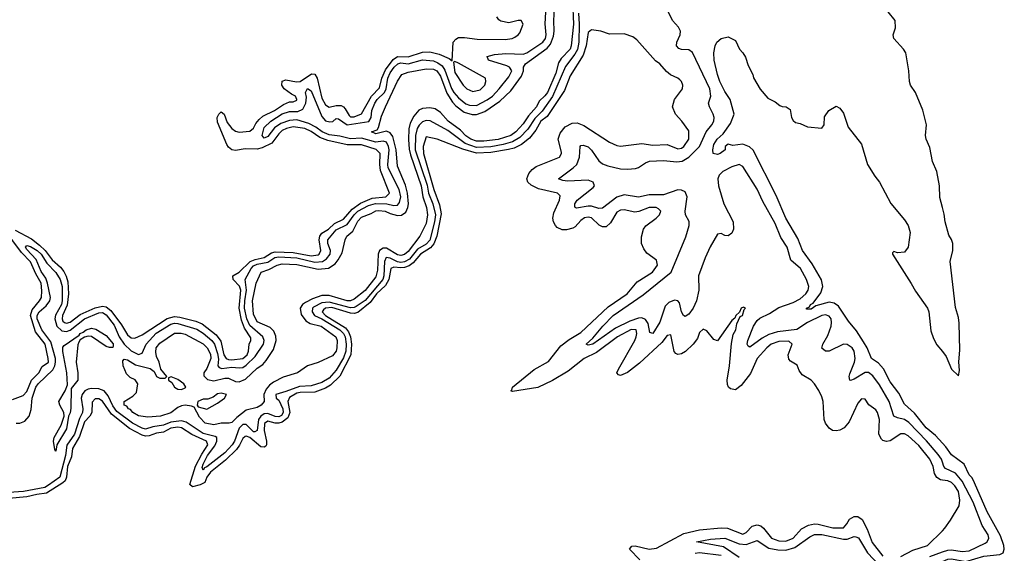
# Model space of a CAD drawing. Header units: inches. Extents: x 2293880 to 2522759, y 823965 to 1006879.
# Tile 245 of 256: x 2414870 to 2420345, y 936926 to 939895. Entities that reach past the tile are written whole.
import ezdxf

# ---------------------------------------------------------------- set-up
doc = ezdxf.new("R2010")
doc.units = ezdxf.units.IN
doc.header["$MEASUREMENT"] = 0
doc.layers.add('C4913', color=7, linetype='Continuous')
doc.layers.add('C4923', color=7, linetype='Continuous')

msp = doc.modelspace()

# ---------------------------------------------------------------- linework, layer by layer
at = {"layer": 'C4913', "color": 5}
for points, elevation in [([(2417944.4, 940000), (2417948.8, 939870), (2417936.2, 939750), (2417930, 939730.7), (2417881.3, 939678.7), (2417865.5, 939654.5), (2417850, 939596.5), (2417803.7, 939490), (2417790, 939471), (2417758.1, 939441.9), (2417743.4, 939410), (2417699.3, 939360.7), (2417670, 939314.6), (2417628.6, 939270), (2417599.8, 939250), (2417530, 939228.7), (2417450, 939218.4), (2417410, 939219.7), (2417377.4, 939230), (2417350, 939249.1), (2417320, 939280), (2417251.4, 939330), (2417210, 939378.8), (2417179.1, 939399.1), (2417150, 939404.5), (2417110, 939401.5), (2417089.2, 939390.8), (2417061.9, 939358.1), (2417041.2, 939318.8), (2417033.3, 939286.7), (2417031.1, 939228.9), (2417035, 939175), (2417042.2, 939142.2), (2417102.8, 938970), (2417112.3, 938910), (2417132.6, 938850), (2417137.4, 938810), (2417130, 938761.2), (2417095.3, 938690), (2417030, 938605), (2417010, 938587.9), (2416990, 938582.7), (2416970, 938586.2), (2416910, 938623.6), (2416890, 938623.1), (2416870.8, 938610), (2416862.3, 938590), (2416858.9, 938501.1), (2416850, 938463.8), (2416790, 938388), (2416730, 938339.2), (2416710, 938330), (2416690, 938331.1), (2416590, 938360.5), (2416550, 938360.8), (2416497.8, 938342.2), (2416458.5, 938321.5), (2416442.7, 938310), (2416428.7, 938290), (2416435.3, 938255.3), (2416460.5, 938220.5), (2416484.5, 938204.5), (2416545.8, 938190), (2416627, 938130), (2416635.1, 938110), (2416633.4, 938070), (2416629.2, 938050), (2416610, 938025.5), (2416530, 937986.9), (2416470, 937969.7), (2416414.9, 937930), (2416334.3, 937905.7), (2416281.7, 937878.3), (2416258.8, 937861.2), (2416240.3, 937839.7), (2416227.5, 937810), (2416228.6, 937770), (2416213, 937750), (2416190, 937738.2), (2416130, 937723), (2416077.3, 937682.7), (2416050, 937654.4), (2416034, 937650), (2415990, 937650.8), (2415950, 937641), (2415900.5, 937650), (2415870, 937683), (2415839.1, 937739.1), (2415825.3, 937745.3), (2415790, 937749.8), (2415770, 937747.1), (2415750, 937738), (2415710, 937708.3), (2415653, 937690), (2415583, 937683), (2415530, 937690.9), (2415498.5, 937710), (2415485.5, 937725.5), (2415475.1, 937730), (2415465.6, 937745.6), (2415450, 937749.8), (2415450, 937771.3), (2415498.6, 937801.4), (2415519.5, 937820.5), (2415527.6, 937870), (2415511.5, 937891.5), (2415483.5, 937903.5), (2415464.1, 937924.1), (2415444.5, 937970), (2415443.1, 937996.9), (2415450, 938006), (2415470, 938002.6), (2415514.6, 937974.6), (2415594.9, 937954.9), (2415617.5, 937937.5), (2415631, 937910), (2415650, 937900.5), (2415679.3, 937900.7), (2415688.7, 937910), (2415654, 937950), (2415646, 937990), (2415630, 938021.2), (2415626.1, 938046.1), (2415628.7, 938068.7), (2415650, 938095.9), (2415730, 938151), (2415768.2, 938151.8), (2415790, 938144.6), (2415890, 938091), (2415911.8, 938070), (2415930, 938033.6), (2415931.9, 938010), (2415910, 937953.7), (2415894, 937930), (2415893.8, 937913.8), (2415913.7, 937893.7), (2415950, 937885.2), (2416010, 937900.5), (2416030, 937900.9), (2416070, 937882.2), (2416090, 937879.7), (2416125.5, 937894.5), (2416190, 937955.8), (2416222.5, 937977.5), (2416240.2, 937999.8), (2416280.2, 938059.8), (2416295.5, 938110), (2416293.8, 938133.8), (2416283, 938163), (2416263.4, 938183.4), (2416190, 938214), (2416170, 938256), (2416164.3, 938330), (2416185.4, 938430), (2416212.7, 938490), (2416254.8, 938505.2), (2416300.6, 938530), (2416330, 938536.5), (2416410, 938533), (2416530, 938507.4), (2416587.1, 938512.9), (2416623.1, 938536.9), (2416641.3, 938558.7), (2416662.1, 938597.9), (2416679.1, 938670), (2416688.2, 938690), (2416722.3, 938717.7), (2416750, 938773.2), (2416770, 938796.4), (2416823.5, 938816.5), (2416850, 938831.5), (2416866.6, 938833.4), (2416902.8, 938830), (2416930, 938816), (2416970, 938806.4), (2416992.9, 938807.1), (2417016.9, 938823.1), (2417028.8, 938850), (2417031.9, 938870), (2417026.7, 938930), (2417014.3, 938974.3), (2416970, 939079.7), (2416963.1, 939170), (2416944.1, 939244.1), (2416930, 939265.1), (2416910, 939274), (2416850, 939259.5), (2416825.1, 939270), (2416858.1, 939281.9), (2416865.7, 939294.3), (2416882.2, 939357.8), (2416903, 939410), (2416970, 939552), (2416994.3, 939590), (2417030, 939602.6), (2417130, 939620.4), (2417170, 939619.3), (2417190, 939610.9), (2417210, 939580.8), (2417245.5, 939485.5), (2417276, 939436), (2417295, 939415), (2417340.8, 939380.8), (2417386.5, 939366.5), (2417410, 939366.8), (2417456.5, 939383.5), (2417539.4, 939440.6), (2417600.6, 939499.4), (2417659.7, 939580.3), (2417670.4, 939610), (2417670.5, 939630), (2417681.8, 939650), (2417803.2, 939736.8), (2417820.7, 939759.3), (2417837.1, 939802.9), (2417841.7, 939830), (2417839.1, 939890), (2417845.7, 939990)], 40), ([(2420000, 938849.9), (2419985.3, 938905.3), (2419983.7, 938970), (2419970, 939049.4), (2419945.8, 939105.8), (2419930, 939184.5), (2419910.7, 939230), (2419907.1, 939250), (2419912.3, 939310), (2419891.8, 939391.8), (2419850.6, 939490), (2419823.4, 939530), (2419818.1, 939550), (2419814.4, 939610), (2419796.2, 939710), (2419784.5, 939730), (2419729.8, 939790), (2419725.7, 939810), (2419739.7, 939850), (2419737, 939890), (2419699, 939939), (2419690, 939970.7), (2419671.2, 940000)], 40), ([(2414850, 937651), (2414870, 937649.7), (2414897.9, 937662.1), (2414922.7, 937690), (2414933.6, 937726.4), (2414938.5, 937790), (2414959.4, 937850), (2414971.8, 937870), (2415053.5, 937946.5), (2415065.9, 937970), (2415069.5, 937990), (2415068.1, 938010), (2415042.8, 938102.8), (2414993.6, 938170), (2414967.6, 938230), (2414966.3, 938250), (2414977.5, 938270), (2415017.1, 938302.9), (2415037.7, 938330), (2415040.5, 938350), (2415025.2, 938430), (2415016.1, 938456.1), (2414990, 938494.4), (2414960.7, 938560.7), (2414910, 938616.5), (2414902.6, 938630), (2414910, 938638.9), (2414930, 938632.5), (2414967.3, 938610), (2414989.3, 938590), (2415020.3, 938540.3), (2415070, 938488.4), (2415095.6, 938450), (2415106.8, 938410), (2415106.9, 938330), (2415101.9, 938310), (2415069.5, 938250.5), (2415065.6, 938230), (2415076.9, 938190), (2415104.1, 938164.1), (2415130, 938159.7), (2415150, 938167.3), (2415230, 938230), (2415310, 938264.7), (2415330, 938266.3), (2415350, 938253.6), (2415394.7, 938194.7), (2415422.3, 938130), (2415449.9, 938089.9), (2415490, 938052.6), (2415530, 938032), (2415550, 938038.9), (2415573.7, 938090), (2415629.3, 938150.7), (2415710, 938200.8), (2415730, 938205.8), (2415750, 938204.7), (2415854, 938174), (2415890, 938151.7), (2415939.1, 938110), (2415953.3, 938090), (2415970, 938037.8), (2415974.5, 938005.5), (2415972.1, 937970), (2415979.6, 937959.6), (2415994, 937954), (2416050, 937961.4), (2416090, 937957.8), (2416110, 937960.8), (2416130, 937972.3), (2416179.5, 938020.5), (2416225, 938090), (2416229.4, 938110), (2416221.9, 938130), (2416150, 938193.3), (2416132.7, 938230), (2416120.5, 938290), (2416121.4, 938330), (2416131.8, 938390), (2416123.6, 938450), (2416156.3, 938510), (2416170, 938525.7), (2416190, 938535.5), (2416250, 938545.9), (2416288.4, 938571.6), (2416310, 938576.2), (2416410, 938569.9), (2416510, 938546.8), (2416554.2, 938550), (2416576.2, 938563.8), (2416595.3, 938590), (2416598.4, 938610), (2416584.1, 938650), (2416584, 938670), (2416630, 938726.5), (2416690, 938755.7), (2416730, 938810), (2416750, 938828.9), (2416810, 938861.3), (2416847.8, 938872.2), (2416910.7, 938870.7), (2416950, 938861.8), (2416970, 938863.6), (2416981.9, 938878.1), (2416989.3, 938910), (2416979.8, 938950), (2416919, 939070), (2416916, 939090), (2416924.6, 939170), (2416921.4, 939190), (2416910, 939213.9), (2416890, 939218.5), (2416850, 939214.2), (2416770, 939235), (2416710, 939232.4), (2416650, 939247.1), (2416590, 939254.6), (2416551.4, 939270), (2416516.2, 939296.2), (2416476.9, 939316.9), (2416410, 939337.3), (2416370, 939333), (2416322.1, 939317.9), (2416286.2, 939293.8), (2416250, 939244), (2416230, 939235.9), (2416217.7, 939250), (2416230, 939295.4), (2416266.4, 939330), (2416330, 939371.9), (2416370, 939384.7), (2416416.4, 939383.6), (2416443.6, 939396.4), (2416460.6, 939430), (2416464.2, 939464.2), (2416458.4, 939490), (2416470, 939511.9), (2416490, 939499.8), (2416550, 939356.4), (2416570, 939331.4), (2416594.4, 939325.6), (2416610.8, 939329.2), (2416630, 939344.9), (2416642.8, 939342.8), (2416690.2, 939310.2), (2416811.5, 939328.5), (2416824.4, 939350), (2416828.5, 939390), (2416843.9, 939430), (2416857.7, 939450), (2416898.4, 939490), (2416906.7, 939510), (2416916.4, 939570), (2416930, 939599.6), (2416952.8, 939630), (2416973.2, 939650), (2416990, 939654), (2417030, 939648.5), (2417110, 939671.1), (2417170, 939666.6), (2417195.5, 939655.5), (2417218, 939638), (2417233.9, 939613.9), (2417270, 939512.3), (2417283.6, 939490), (2417310, 939459.7), (2417350, 939427.4), (2417370, 939419.4), (2417410, 939418), (2417470, 939448.4), (2417499, 939470), (2417536.4, 939510), (2417590, 939576), (2417605.4, 939610), (2417594.2, 939630), (2417578.5, 939638.5), (2417475.8, 939670), (2417469.8, 939690), (2417510, 939700.2), (2417573.6, 939706.4), (2417670, 939703.5), (2417690, 939711.2), (2417779.2, 939770), (2417793.6, 939790), (2417797.6, 939810), (2417791.9, 939871.9), (2417797.2, 939970)], 60), ([(2420000, 937434.1), (2419994.6, 937450), (2419976.9, 937476.9), (2419911.8, 937551.9), (2419813.6, 937653.6), (2419790, 937670.9), (2419750, 937679.7), (2419729.9, 937689.9), (2419703.5, 937770), (2419650, 937864.5), (2419614.2, 937914.2), (2419590, 937932), (2419570, 937932), (2419510, 937894.3), (2419490, 937887.4), (2419486.5, 937890), (2419482.4, 937910), (2419485.7, 937925.7), (2419511.1, 937988.9), (2419515.3, 938010), (2419510.3, 938050), (2419497.8, 938070), (2419470, 938088.7), (2419450, 938089.1), (2419370, 938051.7), (2419350, 938051.5), (2419330, 938067.1), (2419334.7, 938090), (2419362.9, 938137.1), (2419381.4, 938190), (2419384.6, 938210), (2419381.3, 938230), (2419370, 938246.4), (2419350, 938253.2), (2419330, 938249.3), (2419250.1, 938210), (2419190, 938170.6), (2419082.5, 938157.5), (2419036.1, 938143.9), (2418997.3, 938122.7), (2418930, 938073.2), (2418919.5, 938079.5), (2418915, 938090), (2418919.2, 938110), (2418949.9, 938190), (2418970, 938221.9), (2418985.3, 938234.7), (2419038.8, 938261.2), (2419090, 938294.2), (2419170, 938322.3), (2419210, 938342.4), (2419241.5, 938370), (2419254.5, 938390), (2419258.2, 938410), (2419245, 938450), (2419210.6, 938510), (2419157.7, 938557.7), (2419136.5, 938630), (2419102.6, 938682.6), (2419070, 938761.9), (2419002.5, 938882.5), (2418970, 938951.3), (2418890, 939078.4), (2418870, 939089.3), (2418830, 939076.2), (2418779.8, 939050), (2418759.5, 939030), (2418750.8, 939010), (2418755, 938970), (2418785.4, 938870), (2418836.1, 938770), (2418838.5, 938730), (2418830, 938707.3), (2418810, 938692.3), (2418790, 938694.8), (2418770, 938705), (2418750, 938701.6), (2418709.5, 938630.5), (2418680.6, 938570), (2418643.4, 938470), (2418646.4, 938390), (2418632.9, 938330), (2418613.9, 938290), (2418590, 938256.6), (2418570, 938243), (2418561, 938250), (2418550, 938269.7), (2418539, 938319), (2418530, 938331.1), (2418510, 938334.9), (2418479.3, 938320.7), (2418459.5, 938300.5), (2418430, 938213), (2418390, 938149.9), (2418374.5, 938154.5), (2418364.6, 938204.6), (2418350, 938227.1), (2418330, 938235.5), (2418310, 938233.6), (2418262.8, 938217.2), (2418182, 938178), (2418055.8, 938090), (2418030, 938084.1), (2418020.4, 938090), (2418056.7, 938123.3), (2418112.3, 938190), (2418170.4, 938250), (2418336.3, 938363.7), (2418491.7, 938490), (2418573, 938687), (2418592.8, 938750), (2418592.4, 938772.4), (2418572.2, 938810), (2418570.3, 938830), (2418581.3, 938910), (2418570, 938936.2), (2418550, 938946.2), (2418530, 938947.4), (2418450, 938921.2), (2418370, 938921.1), (2418310, 938907.2), (2418230, 938920.6), (2418190, 938907.2), (2418110, 938846.3), (2418090, 938845.3), (2418050, 938856.8), (2418030, 938857.7), (2417966.6, 938846.6), (2417957.7, 938850), (2417956.1, 938856.1), (2417957.2, 938870), (2417969.9, 938890), (2418058.4, 938961.6), (2418065.6, 938970), (2418058.1, 938990), (2418030, 939001.7), (2417916.2, 938996.2), (2417890, 938999.9), (2417865.6, 939010), (2417948.1, 939070), (2417966.9, 939090), (2417982.4, 939130), (2417986.3, 939190), (2417990, 939195), (2418002.8, 939197.2), (2418030, 939187.7), (2418050, 939168.9), (2418089.7, 939110), (2418110, 939092.7), (2418140.9, 939080.9), (2418210, 939065.9), (2418250, 939063.2), (2418293.3, 939066.7), (2418310, 939071.7), (2418350, 939098.4), (2418372.4, 939107.6), (2418450, 939112.3), (2418523.5, 939103.5), (2418553, 939107), (2418590.8, 939129.2), (2418649, 939190), (2418686.2, 939270), (2418718.7, 939310), (2418729.2, 939330), (2418731.3, 939350), (2418726.3, 939370), (2418704.7, 939410), (2418700.2, 939430), (2418712, 939470), (2418706.6, 939510), (2418611.7, 939711.7), (2418590, 939727.5), (2418550, 939729), (2418534.1, 939734.1), (2418521.3, 939750), (2418523.8, 939770), (2418542.8, 939810), (2418543.8, 939830), (2418532.9, 939852.9), (2418500.2, 939890), (2418470, 939950.7)], 60), ([(2417976.4, 939930), (2417980.9, 939870), (2417979, 939770), (2417971.4, 939728.6), (2417957.4, 939702.6), (2417905.5, 939634.5), (2417833, 939467), (2417774.2, 939385.8), (2417734.9, 939345.1), (2417694.8, 939285.2), (2417650, 939238.5), (2417610, 939215.6), (2417558.9, 939201.1), (2417490, 939187.3), (2417410, 939183.4), (2417346.6, 939206.6), (2417250, 939277.6), (2417152.9, 939332.9), (2417130, 939334.6), (2417110, 939326.2), (2417091.3, 939308.7), (2417080.4, 939290), (2417070.6, 939250), (2417068.5, 939170), (2417134.9, 938974.9), (2417143.5, 938930), (2417167.4, 938870), (2417181.8, 938810), (2417176.7, 938770), (2417150, 938668.2), (2417130, 938645.9), (2417082.2, 938617.8), (2417036.8, 938563.2), (2417010, 938547.4), (2416990, 938544), (2416970, 938547.2), (2416930, 938567.5), (2416908.3, 938571.7), (2416898.3, 938550), (2416894.8, 938470), (2416889, 938450), (2416790, 938333.1), (2416740.9, 938299.1), (2416730, 938293), (2416710, 938291.9), (2416590, 938324.3), (2416550, 938320), (2416504.1, 938295.9), (2416498.5, 938290), (2416496, 938270), (2416509, 938250), (2416550, 938230.2), (2416650, 938169.2), (2416670, 938150), (2416679.1, 938130), (2416685.8, 938090), (2416683.1, 938050), (2416670, 938014.1), (2416630, 937944.4), (2416590, 937899.9), (2416550, 937876.5), (2416490, 937858.6), (2416424.8, 937855.2), (2416350, 937825.9), (2416293.6, 937810), (2416296.3, 937790), (2416310, 937778.4), (2416332.5, 937730), (2416334.9, 937710), (2416326.3, 937693.7), (2416310, 937684.8), (2416290, 937687.9), (2416250, 937704.7), (2416230, 937701.9), (2416211.5, 937688.5), (2416197.9, 937670), (2416190.8, 937609.2), (2416177.4, 937602.6), (2416170, 937602.1), (2416130, 937642.6), (2416110, 937642.8), (2416090, 937623), (2416063.7, 937550), (2416050.5, 937530), (2416010, 937485), (2415910, 937406.7), (2415897.5, 937402.5), (2415890, 937389.1), (2415884.3, 937404.3), (2415890, 937423), (2415915, 937470), (2415955.1, 937524.9), (2415965.9, 937550), (2415965.1, 937570), (2415956.6, 937576.6), (2415890, 937592), (2415796.3, 937656.3), (2415770, 937664), (2415710, 937656), (2415670, 937638.6), (2415610, 937630.4), (2415570, 937616.2), (2415550, 937621.9), (2415497.8, 937650), (2415410, 937716.1), (2415387.2, 937747.2), (2415362.6, 937802.6), (2415338.9, 937830), (2415310, 937841.7), (2415270, 937843.9), (2415250, 937840.1), (2415232.2, 937830), (2415216.7, 937810), (2415211.4, 937788.6), (2415220.6, 937730), (2415219.2, 937710), (2415203.1, 937676.9), (2415173.8, 937590), (2415132.9, 937527.1), (2415124.2, 937470), (2415092.5, 937350), (2415030, 937305.9), (2415010, 937293.4), (2414890.4, 937269.6), (2414810, 937265)], 60), ([(2414844.8, 938724.8), (2414934.9, 938674.9), (2414980.3, 938640.3), (2415010.7, 938610.7), (2415050, 938558.3), (2415097.4, 938517.4), (2415114.9, 938494.9), (2415128.3, 938468.3), (2415137, 938437), (2415142.1, 938370), (2415133.9, 938306.1), (2415108.5, 938250), (2415105.5, 938230), (2415110, 938218.1), (2415119.8, 938210), (2415130, 938206.5), (2415150, 938212.5), (2415206, 938254), (2415290, 938291.9), (2415330, 938301), (2415350, 938297.1), (2415376.5, 938276.5), (2415436.6, 938196.6), (2415470, 938141), (2415490, 938125.6), (2415510, 938124), (2415550, 938140.8), (2415690, 938233.1), (2415730, 938243.5), (2415759.6, 938239.6), (2415850, 938217.7), (2415883.6, 938203.6), (2415962.5, 938142.5), (2415987.4, 938107.4), (2416004.7, 938030), (2416017.3, 938010), (2416030, 938004.1), (2416050, 938003.3), (2416110, 938009.2), (2416134.5, 938030), (2416143, 938050), (2416146.7, 938090), (2416155.7, 938110), (2416154.7, 938125.3), (2416119.7, 938179.7), (2416103.6, 938223.6), (2416090.6, 938290), (2416100.2, 938390), (2416091.6, 938411.6), (2416057.3, 938450), (2416055.3, 938470), (2416090, 938490.7), (2416151.5, 938550), (2416178.7, 938561.3), (2416230, 938571.1), (2416270, 938597), (2416290, 938603.9), (2416390, 938599.9), (2416490, 938581.5), (2416530, 938586.1), (2416535.7, 938590), (2416543.6, 938610), (2416534.6, 938670), (2416538, 938690), (2416550, 938706.7), (2416587.1, 938730), (2416619.8, 938760.2), (2416670, 938785), (2416719.4, 938840.6), (2416765.3, 938874.7), (2416830, 938901.8), (2416905.7, 938910), (2416926.2, 938930), (2416876.3, 939056.3), (2416872.2, 939090), (2416874.2, 939150), (2416852.2, 939172.2), (2416770, 939198), (2416690, 939198.7), (2416582.6, 939222.6), (2416539.2, 939239.2), (2416490, 939273.3), (2416455.4, 939290), (2416390, 939299.1), (2416352.5, 939290), (2416330, 939277.5), (2416310, 939259.1), (2416271.9, 939208.1), (2416218.2, 939181.8), (2416190, 939173.8), (2416123.2, 939176.8), (2416070, 939167.1), (2416050.2, 939170.2), (2416030, 939185.9), (2416020.9, 939200.9), (2415970, 939324.8), (2415968.6, 939350), (2415976.3, 939370), (2415990, 939382.8), (2416007.5, 939370), (2416023.4, 939323.4), (2416050, 939290.1), (2416070, 939275), (2416090, 939268.9), (2416150, 939274.7), (2416170, 939291.6), (2416182.2, 939317.8), (2416200.6, 939339.4), (2416222.6, 939357.4), (2416286.7, 939390), (2416336.5, 939423.5), (2416370, 939437.3), (2416390, 939437.4), (2416410, 939447.4), (2416411.5, 939450), (2416402.9, 939470), (2416380.5, 939480.5), (2416340.4, 939510), (2416327.3, 939530), (2416330, 939553.6), (2416350, 939560.3), (2416409.8, 939549.8), (2416430, 939550.6), (2416492.9, 939592.9), (2416510.7, 939590.7), (2416523.2, 939570), (2416550, 939457.3), (2416570, 939420.3), (2416590, 939408), (2416630, 939418.2), (2416656.7, 939416.8), (2416670.3, 939410.3), (2416679.4, 939399.4), (2416701.8, 939361.8), (2416710, 939355.1), (2416730, 939354), (2416770, 939370.6), (2416825.6, 939470), (2416870, 939515.1), (2416882.6, 939570), (2416904.1, 939615.9), (2416946.9, 939673.1), (2416970, 939689.1), (2417030, 939688.4), (2417110, 939713.2), (2417150, 939716), (2417202, 939702), (2417258, 939678), (2417274.6, 939665.4), (2417280.9, 939770), (2417294.3, 939785.7), (2417310, 939794.7), (2417343.9, 939796.1), (2417413.9, 939786.1), (2417570, 939784.7), (2417608.7, 939790), (2417623.2, 939796.8), (2417642, 939810), (2417650, 939822), (2417669, 939870), (2417658, 939890), (2417642, 939890), (2417590, 939876.4), (2417545.7, 939885.7), (2417533.8, 939893.8), (2417523.1, 939910)], 80), ([(2420000, 937334), (2419990, 937335.7), (2419969, 937349), (2419955.5, 937370), (2419948.7, 937410), (2419930.9, 937450), (2419870, 937525.9), (2419810, 937579.2), (2419790, 937590.5), (2419770, 937591.9), (2419710, 937552.9), (2419688.6, 937548.6), (2419670, 937554), (2419661.5, 937561.5), (2419647.7, 937590), (2419649.8, 937670), (2419639.3, 937710), (2419630, 937724.7), (2419591.9, 937751.9), (2419570, 937784), (2419550, 937786), (2419530, 937760.9), (2419481.5, 937658.5), (2419454.9, 937625.1), (2419430, 937611.3), (2419410, 937608.2), (2419390, 937609.7), (2419370, 937622.9), (2419350, 937649.5), (2419343.1, 937670), (2419337.2, 937770), (2419330, 937797.2), (2419312.7, 937832.7), (2419290, 937869.2), (2419270, 937889.3), (2419220.1, 937920.1), (2419203.6, 937943.6), (2419192.5, 937972.5), (2419154.9, 937994.9), (2419146.3, 938006.3), (2419142.7, 938030), (2419165.6, 938090), (2419147, 938107), (2419090, 938105.2), (2419048.6, 938090), (2419025, 938070), (2418971.2, 938010), (2418932.6, 937927.4), (2418880.9, 937859.1), (2418850, 937836.2), (2418821.6, 937841.6), (2418811.4, 937851.4), (2418805.7, 937865.7), (2418802.8, 937890), (2418816.8, 937970), (2418826.9, 938093.1), (2418836.4, 938143.6), (2418851, 938170), (2418858, 938202), (2418876.5, 938243.5), (2418888, 938250), (2418898, 938282), (2418906, 938290), (2418895.3, 938295.3), (2418882, 938290), (2418872.7, 938267.3), (2418852, 938250), (2418846, 938234), (2418830, 938222), (2418750, 938108.7), (2418730, 938115.3), (2418690, 938164), (2418670, 938173.2), (2418650, 938154), (2418637.8, 938122.2), (2418614.9, 938090), (2418571.8, 938048.2), (2418550, 938035.8), (2418530, 938031.8), (2418518, 938038), (2418509.7, 938049.7), (2418490, 938141.2), (2418470, 938137.6), (2418440.3, 938099.7), (2418316.5, 937983.5), (2418250, 937931.6), (2418210, 937916.4), (2418200, 937920), (2418189.7, 937930), (2418198.8, 937950), (2418289.9, 938110), (2418296.7, 938130), (2418301.7, 938150), (2418296.8, 938170), (2418270, 938171.2), (2418192.9, 938130), (2418077.4, 938042.6), (2418008.4, 938010), (2417920.2, 937939.8), (2417832, 937888), (2417750, 937848.5), (2417610, 937826.4), (2417600.5, 937830), (2417606.2, 937833.9), (2417610.9, 937850), (2417730, 937949.2), (2417810, 937994.2), (2417879, 938081), (2417925, 938115.1), (2417990, 938154.1), (2418142.6, 938297.4), (2418246.8, 938370), (2418303.4, 938436.6), (2418388.2, 938490), (2418415.8, 938530), (2418410, 938557.2), (2418356.6, 938596.6), (2418339.3, 938619.3), (2418327.6, 938650), (2418327.5, 938687.5), (2418338.4, 938730), (2418351.1, 938748.9), (2418409.3, 938790), (2418426.6, 938810), (2418434.5, 938830), (2418422, 938842), (2418408, 938850), (2418370, 938850.8), (2418312.3, 938827.7), (2418290, 938824.2), (2418230, 938837.3), (2418210, 938835.6), (2418190, 938824.2), (2418155, 938765), (2418130, 938741.6), (2418110, 938741.6), (2418092.5, 938752.5), (2418050, 938792.7), (2418030, 938797), (2418010, 938793.4), (2417990, 938778.2), (2417957.7, 938742.3), (2417945, 938735), (2417910, 938725), (2417886.4, 938726.4), (2417859.2, 938739.2), (2417849.9, 938749.9), (2417838, 938770), (2417834.7, 938790), (2417839.4, 938820.6), (2417870.8, 938890), (2417874.5, 938914.5), (2417860.9, 938930), (2417754.2, 938954.2), (2417713.5, 938973.5), (2417695.6, 938990), (2417689.7, 939010), (2417700.7, 939039.3), (2417718.5, 939061.5), (2417741.6, 939078.4), (2417871.5, 939130), (2417882, 939150), (2417881.5, 939158.5), (2417864.7, 939230), (2417875.7, 939264.3), (2417902.1, 939297.9), (2417941.1, 939318.9), (2417970, 939320.2), (2418006.7, 939306.7), (2418150, 939214), (2418190, 939194), (2418210, 939190.7), (2418330, 939206.7), (2418390, 939196.4), (2418470, 939199.6), (2418530, 939175.6), (2418550, 939180.2), (2418562.6, 939190), (2418590.6, 939230), (2418590, 939276), (2418551.8, 939330), (2418516.2, 939370), (2418500.5, 939410), (2418511.5, 939450), (2418555.1, 939510), (2418556.9, 939530), (2418549.6, 939550), (2418540.4, 939560.4), (2418529.3, 939570), (2418488.7, 939588.7), (2418466.1, 939606.1), (2418430, 939649.2), (2418405.4, 939665.4), (2418301.7, 939781.7), (2418278.6, 939798.6), (2418230, 939815.6), (2418150, 939813.3), (2418102, 939830), (2418050, 939837.6), (2418030, 939823.7), (2418019.5, 939750), (2418002, 939698), (2417930, 939582.3), (2417899, 939501), (2417803, 939357), (2417767.9, 939330), (2417739.2, 939280.8), (2417704.3, 939235.7), (2417659.8, 939200.2), (2417619.9, 939180.1), (2417588.2, 939171.8), (2417490, 939156.7), (2417410, 939152.8), (2417334.1, 939174.1), (2417191.6, 939230), (2417130, 939242.6), (2417112.9, 939190), (2417115.1, 939150), (2417171.7, 938950), (2417204.2, 938864.3), (2417213.9, 938813.9), (2417189.1, 938690), (2417172.5, 938647.5), (2417154.9, 938625.1), (2417098.6, 938590), (2417057.9, 938542.1), (2417034.8, 938525.2), (2417010, 938516.1), (2416990, 938513.6), (2416950, 938517.7), (2416932.9, 938510), (2416922.2, 938450), (2416903.6, 938416.4), (2416853, 938370), (2416818.4, 938321.6), (2416750, 938266.3), (2416730, 938260.5), (2416710, 938262.7), (2416605.6, 938294.4), (2416569.8, 938290.2), (2416559.6, 938280.3), (2416552.1, 938270), (2416570.6, 938250), (2416681, 938181), (2416698.3, 938158.3), (2416709.3, 938130), (2416715.1, 938090), (2416710.3, 938030), (2416650, 937911.9), (2416597.7, 937862.3), (2416570, 937845.4), (2416510, 937823.1), (2416430, 937821.1), (2416410, 937816.4), (2416370, 937792.4), (2416360.7, 937770), (2416372.3, 937710), (2416360.2, 937679.8), (2416330, 937655.1), (2416310, 937650), (2416290, 937650), (2416250, 937661), (2416231.9, 937648.1), (2416229.5, 937609.5), (2416242.6, 937550), (2416242.4, 937530), (2416237.9, 937522.1), (2416230, 937516.8), (2416210, 937519.4), (2416150, 937570.8), (2416130, 937578.9), (2416123.8, 937576.2), (2416110, 937565.6), (2416092.3, 937527.7), (2416075.7, 937504.3), (2416014.9, 937445.1), (2415930, 937378.4), (2415910.7, 937350), (2415899.1, 937320.9), (2415872.9, 937307.1), (2415830, 937296.6), (2415815.6, 937310), (2415848, 937412), (2415882, 937478), (2415916.1, 937530), (2415908.3, 937550), (2415827, 937587), (2415770, 937624.8), (2415750, 937628.3), (2415710, 937622.2), (2415670, 937599.6), (2415630, 937595.3), (2415590, 937579.3), (2415570, 937577.9), (2415550, 937583.5), (2415480.8, 937620.8), (2415380.8, 937700.8), (2415330, 937772.1), (2415310, 937785), (2415290, 937785.2), (2415272.8, 937767.2), (2415271, 937710), (2415259.6, 937690), (2415230, 937657.1), (2415203.2, 937576.8), (2415163.4, 937510), (2415157.1, 937462.9), (2415136.2, 937410), (2415130.2, 937350), (2415121.9, 937330), (2415110, 937317.6), (2415018.3, 937261.6), (2414965.6, 937254.4), (2414910, 937239.7), (2414810, 937232)], 80), ([(2420000, 937539.9), (2419962.5, 937582.5), (2419910, 937624.4), (2419845.2, 937705.2), (2419790, 937756.8), (2419757.7, 937817.7), (2419710, 937880.8), (2419672.1, 937952.1), (2419644.9, 937984.9), (2419606.9, 938010), (2419581.4, 938070), (2419562, 938102), (2419523.2, 938163.2), (2419478.2, 938218.1), (2419422, 938302), (2419398.6, 938318.6), (2419370, 938322.5), (2419296.6, 938303.4), (2419270, 938285.2), (2419245.3, 938285.3), (2419245.1, 938290), (2419261.7, 938298.3), (2419267.7, 938310), (2419282.4, 938317.6), (2419323.8, 938376.2), (2419335.8, 938410), (2419328, 938448), (2419276.6, 938536.6), (2419223, 938610), (2419196.7, 938676.7), (2419130, 938789.8), (2419076.6, 938916.6), (2418948.1, 939168.1), (2418927.9, 939187.9), (2418890, 939203), (2418835.3, 939195.3), (2418810, 939202), (2418792, 939190), (2418792, 939170), (2418764.7, 939150), (2418750, 939145.6), (2418726, 939150), (2418723, 939170), (2418730, 939200.7), (2418747.1, 939230), (2418780.5, 939259.5), (2418822.5, 939317.5), (2418842, 939370), (2418821.1, 939450), (2418790, 939495.1), (2418763.4, 939550), (2418749.8, 939590.2), (2418732.1, 939670), (2418729.7, 939710.3), (2418736, 939750), (2418746.6, 939770), (2418770, 939790.4), (2418810, 939799.1), (2418850, 939778), (2418871.3, 939730), (2418891.3, 939710), (2418905.4, 939685.4), (2418919.8, 939639.8), (2418946, 939590), (2418950.9, 939570.9), (2418987.5, 939507.5), (2419030, 939458), (2419070, 939438), (2419096.9, 939416.9), (2419110, 939411.3), (2419130.7, 939410.7), (2419154.4, 939394.4), (2419162, 939350), (2419170, 939334), (2419183.6, 939323.6), (2419210, 939318), (2419250, 939298), (2419330, 939292), (2419342, 939310), (2419345.2, 939354.8), (2419368, 939390), (2419410, 939414), (2419430, 939402), (2419450, 939374), (2419476.9, 939296.9), (2419550, 939202), (2419584.7, 939090), (2419624.5, 939024.5), (2419650, 938991.3), (2419712.8, 938872.8), (2419790, 938781), (2419810.6, 938750), (2419821, 938710), (2419810.7, 938629.3), (2419790, 938602), (2419750, 938598), (2419730, 938606), (2419722, 938598), (2419722, 938590), (2419827.5, 938427.5), (2419850, 938384.7), (2419917.3, 938290), (2419924.9, 938270), (2419936.8, 938163.2), (2419950, 938121), (2419970, 938086.8), (2420000, 938048.8)], 40), ([(2414830, 937782.3), (2414890, 937804.5), (2414910, 937825.8), (2414935.4, 937890), (2414975.9, 937930), (2414994.2, 937965.7), (2415029.3, 937990), (2415028.6, 938010), (2415011.1, 938090), (2414958.5, 938158.5), (2414929.2, 938250), (2414938.4, 938281.6), (2414980.7, 938330), (2414990.5, 938350), (2414993.2, 938386.8), (2414989.7, 938430), (2414960.4, 938480.4), (2414930, 938546.9), (2414880, 938600), (2414783, 938730)], 80), ([(2418317.3, 936890), (2418261.1, 936950), (2418273.7, 936966.3), (2418291.4, 936968.6), (2418370, 936950.1), (2418410, 936955.8), (2418563.2, 937036.8), (2418650, 937057.2), (2418770, 937067.3), (2418806.2, 937066.2), (2418890, 937032.6), (2418910, 937042.6), (2418941.7, 937078.3), (2418970, 937085.5), (2418990, 937078.8), (2419005.8, 937065.8), (2419050.2, 937010), (2419090, 936996), (2419130, 936993.2), (2419169.8, 937010), (2419217.4, 937062.6), (2419256.2, 937083.8), (2419290, 937090.7), (2419310, 937089.3), (2419391.8, 937068.2), (2419450, 937068.2), (2419469.8, 937090), (2419484, 937116), (2419510, 937132), (2419530, 937131.8), (2419555, 937115), (2419581.3, 937061.3), (2419610, 936986.5), (2419670, 936910.9)], 80), ([(2419770, 936908.4), (2419836.4, 936943.5), (2419916.8, 936970), (2420000, 937052)], 80), ([(2418870, 936903.7), (2418783.4, 936963.4), (2418632.7, 936990), (2418710, 937006), (2418789.9, 937010.1), (2418870, 936980.1), (2418910, 936976.2), (2418970, 936998.1), (2419035.7, 936955.7), (2419085.4, 936945.4), (2419130, 936943.1), (2419180.7, 936959.3), (2419262.3, 937017.7), (2419290, 937030.6), (2419330, 937031.2), (2419450, 937005.2), (2419470, 937004.9), (2419510, 937019.1), (2419518.2, 937018.2), (2419533, 937013), (2419583.3, 936930), (2419650, 936858.4)], 60), ([(2419930.4, 936909.6), (2420000, 936934.1)], 60), ([(2418770, 936914.4), (2418650, 936928.6), (2418626.3, 936926.3)], 80)]:
    msp.add_lwpolyline(points, dxfattribs=dict(at, elevation=elevation))
for points, elevation in [([(2417290, 939661.6), (2417281.4, 939658.6), (2417290, 939600.3), (2417334.9, 939530), (2417356.3, 939510), (2417390, 939495.3), (2417430, 939504.4), (2417455.8, 939530), (2417460.9, 939550), (2417459, 939570), (2417310, 939652.8)], 80), ([(2415370, 938071.2), (2415350, 938077.7), (2415270, 938132.6), (2415250, 938134.2), (2415230, 938128.1), (2415206, 938114), (2415198.2, 938101.8), (2415193.1, 938086.9), (2415183.2, 937990), (2415193.8, 937930), (2415192.6, 937890), (2415157, 937843), (2415154.7, 937734.7), (2415150, 937707), (2415141.5, 937690), (2415130, 937619.7), (2415076.2, 937530), (2415070, 937494), (2415064.4, 937504.4), (2415058.4, 937550), (2415061, 937570), (2415100.5, 937639.5), (2415117.7, 937690), (2415115.3, 937710), (2415093.8, 937750), (2415088.2, 937770), (2415123.1, 937830), (2415136, 937864), (2415131.7, 937930), (2415110, 938049.2), (2415110, 938073), (2415117.2, 938082.8), (2415200.3, 938139.7), (2415206.8, 938150), (2415223.6, 938156.4), (2415239.7, 938170), (2415270, 938178.8), (2415292.8, 938172.8), (2415350, 938137.7), (2415390, 938091), (2415390, 938078), (2415387.9, 938072.1)], 40), ([(2415712, 937908), (2415698, 937902), (2415698, 937890), (2415716.3, 937876.3), (2415730.8, 937850), (2415750, 937839.3), (2415770, 937837.3), (2415790, 937846.8), (2415793.2, 937850), (2415782, 937870), (2415750, 937893.2)], 40), ([(2415990, 937817), (2415970, 937814), (2415945.5, 937794.5), (2415916.3, 937783.7), (2415890, 937783.7), (2415860.7, 937770), (2415856, 937750), (2415862, 937742), (2415910, 937727.7), (2415970, 937761), (2416008.7, 937790), (2416019, 937810)], 40)]:
    msp.add_lwpolyline(points, close=True, dxfattribs=dict(at, elevation=elevation))
at = {"layer": 'C4923', "color": 5}
for points, elevation in [([(2420000, 938048.8), (2420021.6, 938021.6), (2420051.3, 937950), (2420090, 937914), (2420096.2, 937943.8), (2420091.7, 937991.7), (2420096.4, 938056.4), (2420093.8, 938206.2), (2420090, 938239), (2420074, 938294), (2420043.1, 938550), (2420058.8, 938610), (2420058, 938650), (2420051.7, 938671.7), (2420036.9, 938696.9), (2420015, 938770), (2420010, 938812.3), (2420000, 938849.9)], 40), ([(2420000, 936880.1), (2420030, 936893.8), (2420050, 936896.3), (2420130, 936881.6), (2420230.6, 936910.6), (2420319.4, 936920.6), (2420338, 936930), (2420344.5, 936950), (2420342.5, 936970), (2420323.7, 937023.7), (2420250, 937156.9), (2420179.2, 937319.2), (2420165.4, 937345.4), (2420150, 937363.1), (2420121.4, 937421.4), (2420050, 937474.3), (2420018.7, 937518.7), (2420000, 937539.9)], 40), ([(2420000, 936934.1), (2420030, 936944.7), (2420050, 936946), (2420110, 936935.9), (2420150, 936939.5), (2420237.4, 936982.6), (2420249.3, 936990.7), (2420258.9, 937010), (2420254.4, 937030), (2420220.7, 937080.7), (2420171.2, 937211.2), (2420110, 937326.9), (2420072.4, 937372.4), (2420017.9, 937397.9), (2420008.7, 937408.7), (2420000, 937434.1)], 60), ([(2420000, 937052), (2420014.1, 937065.9), (2420046, 937110), (2420092.8, 937190), (2420097, 937223), (2420090, 937270.7), (2420070, 937301), (2420050, 937319.6), (2420030, 937329.1), (2420000, 937334)], 80)]:
    msp.add_lwpolyline(points, dxfattribs=dict(at, elevation=elevation))

doc.saveas('drawing.dxf')
